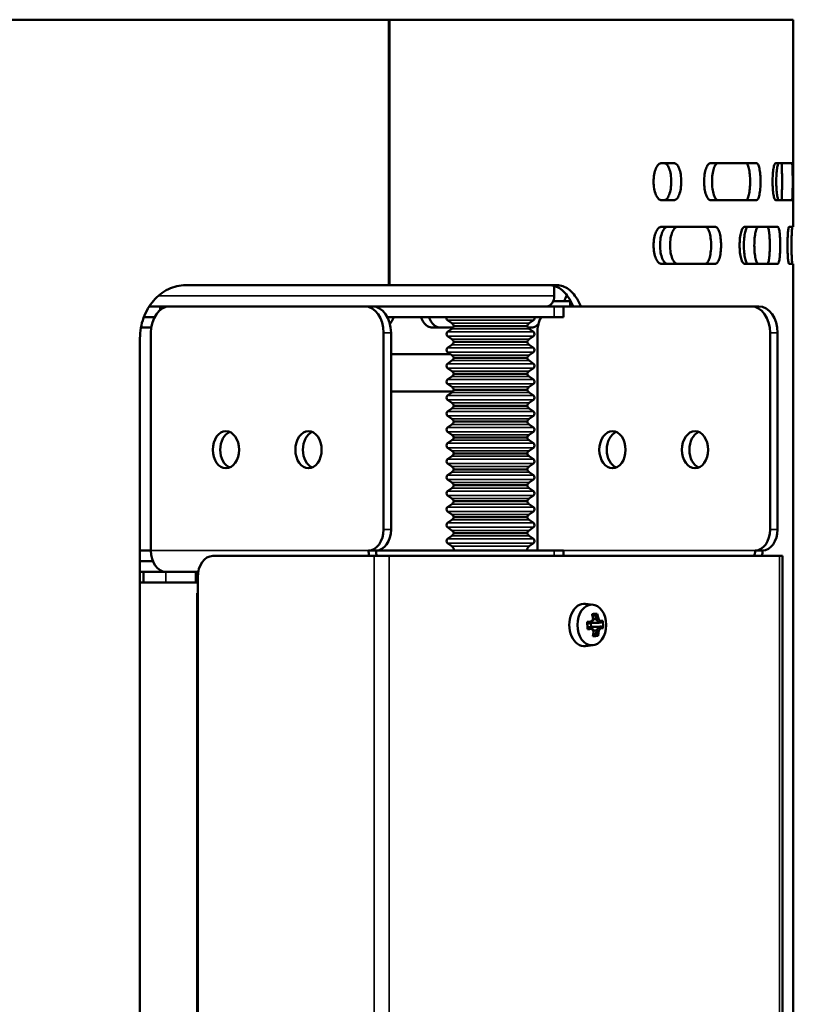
# Model space of a CAD drawing. Header units: millimetres. Extents: x -1169 to 6987, y -1641 to 2057.
# Tile 36 of 36: x 6819 to 6965, y 653 to 838. Entities that reach past the tile are written whole.
import ezdxf

# ---------------------------------------------------------------- set-up
doc = ezdxf.new("R2010")
doc.units = ezdxf.units.MM
doc.layers.add('Видимые тонкие (ГОСТ)', color=7, linetype='Continuous', lineweight=35)
doc.layers.add('Видимый контур (ГОСТ)', color=7, linetype='Continuous', lineweight=50)

msp = doc.modelspace()

# ---------------------------------------------------------------- linework, layer by layer
at = {"layer": 'Видимые тонкие (ГОСТ)'}
for p, q in [((6845.13, 786), (6919.73, 786)), ((6919.73, 784), (6919.73, 782)), ((6899.62, 781.39), (6915.8, 781.39)), ((6900.43, 780.82), (6914.98, 780.82)), ((6887.56, 779), (6888.97, 779)), ((6899.62, 779.21), (6915.8, 779.21)), ((6900.43, 779.78), (6914.98, 779.78)), ((6960.39, 779), (6961.8, 779)), ((6899.62, 778.39), (6915.8, 778.39)), ((6900.43, 777.82), (6914.98, 777.82)), ((6899.62, 776.21), (6915.8, 776.21)), ((6899.62, 775.39), (6915.8, 775.39)), ((6900.43, 776.78), (6914.98, 776.78)), ((6900.43, 774.82), (6914.98, 774.82)), ((6900.43, 773.78), (6914.98, 773.78)), ((6899.62, 773.21), (6915.8, 773.21)), ((6899.62, 772.39), (6915.8, 772.39)), ((6900.43, 771.82), (6914.98, 771.82)), ((6899.62, 770.21), (6915.8, 770.21)), ((6900.43, 770.78), (6914.98, 770.78)), ((6899.62, 769.39), (6915.8, 769.39)), ((6900.43, 768.82), (6914.98, 768.82)), ((6900.43, 767.78), (6914.98, 767.78)), ((6899.62, 767.21), (6915.8, 767.21)), ((6899.62, 766.39), (6915.8, 766.39)), ((6899.62, 764.21), (6915.8, 764.21)), ((6900.43, 765.82), (6914.98, 765.82)), ((6900.43, 764.78), (6914.98, 764.78)), ((6899.62, 763.39), (6915.8, 763.39)), ((6900.43, 762.82), (6914.98, 762.82)), ((6899.62, 761.21), (6915.8, 761.21)), ((6899.62, 760.39), (6915.8, 760.39)), ((6900.43, 761.78), (6914.98, 761.78)), ((6900.43, 759.82), (6914.98, 759.82)), ((6900.43, 758.78), (6914.98, 758.78)), ((6899.62, 758.21), (6915.8, 758.21)), ((6899.62, 757.39), (6915.8, 757.39)), ((6900.43, 756.82), (6914.98, 756.82)), ((6899.62, 755.21), (6915.8, 755.21)), ((6900.43, 755.78), (6914.98, 755.78)), ((6899.62, 754.39), (6915.8, 754.39)), ((6900.43, 753.82), (6914.98, 753.82)), ((6899.62, 752.21), (6915.8, 752.21)), ((6899.62, 751.39), (6915.8, 751.39)), ((6900.43, 752.78), (6914.98, 752.78)), ((6900.43, 750.82), (6914.98, 750.82)), ((6900.43, 749.78), (6914.98, 749.78)), ((6899.62, 749.21), (6915.8, 749.21)), ((6899.62, 748.39), (6915.8, 748.39)), ((6900.43, 747.82), (6914.98, 747.82)), ((6899.62, 746.21), (6915.8, 746.21)), ((6900.43, 746.78), (6914.98, 746.78)), ((6899.62, 745.39), (6915.8, 745.39)), ((6900.43, 744.82), (6914.98, 744.82)), ((6900.43, 743.78), (6914.98, 743.78)), ((6888.97, 742), (6887.56, 742)), ((6899.62, 743.21), (6915.8, 743.21)), ((6899.62, 742.39), (6915.8, 742.39)), ((6900.43, 741.82), (6914.98, 741.82)), ((6961.8, 742), (6960.39, 742)), ((6899.62, 740.21), (6915.8, 740.21)), ((6900.43, 740.78), (6914.98, 740.78)), ((6899.62, 739.39), (6915.8, 739.39)), ((6900.43, 738.82), (6914.98, 738.82)), ((6843.72, 738), (6884.73, 738)), ((6885.79, 525), (6885.79, 737)), ((6888.62, 737), (6888.62, 525)), ((6919.73, 738), (6919.73, 737)), ((6921.49, 738), (6957.56, 738)), ((6962.16, 525), (6962.16, 737)), ((6846.54, 734), (6846.54, 732))]:
    msp.add_line(p, q, dxfattribs=at)
at = {"layer": 'Видимый контур (ГОСТ)'}
for p, q in [((6888.58, 838), (6444.77, 838)), ((6888.58, 788), (6888.58, 838)), ((6888.58, 838), (6888.65, 838)), ((6888.65, 838), (6888.65, 788)), ((6964.77, 838), (6888.65, 838)), ((6964.77, 799), (6964.77, 838)), ((6942.25, 811), (6939.95, 811)), ((6957.82, 811), (6949.19, 811)), ((6964.52, 811), (6961.45, 811)), ((6939.95, 804), (6942.25, 804)), ((6949.19, 804), (6957.82, 804)), ((6961.45, 804), (6964.52, 804)), ((6950.02, 799), (6939.95, 799)), ((6961.81, 799), (6955.59, 799)), ((6964.77, 799), (6963.97, 799)), ((6939.95, 792), (6950.02, 792)), ((6955.59, 792), (6961.81, 792)), ((6963.97, 792), (6964.77, 792)), ((6964.77, 633), (6964.77, 792)), ((6888.58, 788), (6850.25, 788)), ((6888.65, 788), (6888.58, 788)), ((6920.26, 788), (6888.65, 788)), ((6919.73, 787.87), (6919.73, 786)), ((6919.54, 785), (6922.71, 785)), ((6922.71, 784), (6922.71, 785)), ((6845.48, 784), (6843.41, 784)), ((6843.41, 784), (6845.48, 784)), ((6845.48, 784), (6847.25, 784)), ((6845.48, 783.33), (6845.48, 784)), ((6847.25, 784), (6884.02, 784)), ((6885.43, 784), (6884.02, 784)), ((6919.73, 784), (6885.43, 784)), ((6918.67, 784.06), (6918.67, 784)), ((6919, 784.25), (6919, 784)), ((6919.73, 784), (6921.49, 784)), ((6921.49, 782), (6921.49, 784)), ((6956.85, 784), (6921.49, 784)), ((6958.27, 784), (6956.85, 784)), ((6842.39, 782), (6844.42, 782)), ((6888.26, 782), (6919.73, 782)), ((6900.43, 780.82), (6899.62, 781.39)), ((6914.98, 780.82), (6915.8, 781.39)), ((6921.49, 782), (6919.73, 782)), ((6843.79, 780), (6841.84, 780)), ((6843.72, 738), (6843.72, 779)), ((6887.56, 779), (6887.56, 742)), ((6888.97, 779), (6888.97, 742)), ((6900.66, 780), (6896.76, 780)), ((6900.43, 779.78), (6899.62, 779.21)), ((6900.81, 780.3), (6914.6, 780.3)), ((6915.49, 780), (6914.76, 780)), ((6914.98, 779.78), (6915.8, 779.21)), ((6916.55, 779), (6916.55, 738)), ((6960.39, 779), (6960.39, 742)), ((6961.8, 742), (6961.8, 779)), ((6841.66, 643), (6841.66, 778)), ((6900.43, 777.82), (6899.62, 778.39)), ((6900.81, 777.3), (6914.6, 777.3)), ((6914.98, 777.82), (6915.8, 778.39)), ((6900.43, 776.78), (6899.62, 776.21)), ((6900.43, 774.82), (6899.62, 775.39)), ((6914.98, 776.78), (6915.8, 776.21)), ((6914.98, 774.82), (6915.8, 775.39)), ((6888.97, 775), (6900.18, 775)), ((6900.43, 773.78), (6899.62, 773.21)), ((6900.81, 774.3), (6914.6, 774.3)), ((6914.98, 773.78), (6915.8, 773.21)), ((6900.43, 771.82), (6899.62, 772.39)), ((6914.98, 771.82), (6915.8, 772.39)), ((6900.43, 770.78), (6899.62, 770.21)), ((6900.81, 771.3), (6914.6, 771.3)), ((6914.98, 770.78), (6915.8, 770.21)), ((6900.66, 768), (6888.97, 768)), ((6900.43, 768.82), (6899.62, 769.39)), ((6900.43, 767.78), (6899.62, 767.21)), ((6900.81, 768.3), (6914.6, 768.3)), ((6914.98, 768.82), (6915.8, 769.39)), ((6914.98, 767.78), (6915.8, 767.21)), ((6900.43, 765.82), (6899.62, 766.39)), ((6914.98, 765.82), (6915.8, 766.39)), ((6900.43, 764.78), (6899.62, 764.21)), ((6900.81, 765.3), (6914.6, 765.3)), ((6914.98, 764.78), (6915.8, 764.21)), ((6900.43, 762.82), (6899.62, 763.39)), ((6900.81, 762.3), (6914.6, 762.3)), ((6914.98, 762.82), (6915.8, 763.39)), ((6900.43, 761.78), (6899.62, 761.21)), ((6900.43, 759.82), (6899.62, 760.39)), ((6914.98, 761.78), (6915.8, 761.21)), ((6914.98, 759.82), (6915.8, 760.39)), ((6900.43, 758.78), (6899.62, 758.21)), ((6900.81, 759.3), (6914.6, 759.3)), ((6914.98, 758.78), (6915.8, 758.21)), ((6900.43, 756.82), (6899.62, 757.39)), ((6914.98, 756.82), (6915.8, 757.39)), ((6900.43, 755.78), (6899.62, 755.21)), ((6900.81, 756.3), (6914.6, 756.3)), ((6914.98, 755.78), (6915.8, 755.21)), ((6900.43, 753.82), (6899.62, 754.39)), ((6900.81, 753.3), (6914.6, 753.3)), ((6914.98, 753.82), (6915.8, 754.39)), ((6900.43, 752.78), (6899.62, 752.21)), ((6900.43, 750.82), (6899.62, 751.39)), ((6914.98, 752.78), (6915.8, 752.21)), ((6914.98, 750.82), (6915.8, 751.39)), ((6900.43, 749.78), (6899.62, 749.21)), ((6900.81, 750.3), (6914.6, 750.3)), ((6914.98, 749.78), (6915.8, 749.21)), ((6900.43, 747.82), (6899.62, 748.39)), ((6914.98, 747.82), (6915.8, 748.39)), ((6900.43, 746.78), (6899.62, 746.21)), ((6900.81, 747.3), (6914.6, 747.3)), ((6914.98, 746.78), (6915.8, 746.21)), ((6900.43, 744.82), (6899.62, 745.39)), ((6900.43, 743.78), (6899.62, 743.21)), ((6900.81, 744.3), (6914.6, 744.3)), ((6914.98, 744.82), (6915.8, 745.39)), ((6914.98, 743.78), (6915.8, 743.21)), ((6900.43, 741.82), (6899.62, 742.39)), ((6914.98, 741.82), (6915.8, 742.39)), ((6900.43, 740.78), (6899.62, 740.21)), ((6900.81, 741.3), (6914.6, 741.3)), ((6914.98, 740.78), (6915.8, 740.21)), ((6900.43, 738.82), (6899.62, 739.39)), ((6914.98, 738.82), (6915.8, 739.39)), ((6843.72, 738), (6841.66, 738)), ((6855.38, 737), (6885.79, 737)), ((6886.14, 738), (6884.73, 738)), ((6888.62, 737), (6885.79, 737)), ((6919.73, 738), (6886.14, 738)), ((6888.62, 737), (6962.16, 737)), ((6919.73, 738), (6921.49, 738)), ((6921.49, 737), (6921.49, 738)), ((6957.56, 738), (6958.97, 738)), ((6962.74, 737), (6962.16, 737)), ((6962.74, 525), (6962.74, 737)), ((6841.66, 736), (6844.09, 736)), ((6844.09, 736), (6841.66, 736)), ((6842.3, 734), (6841.66, 734)), ((6842.3, 734), (6841.66, 734)), ((6846.54, 734), (6842.3, 734)), ((6842.3, 734), (6842.3, 732)), ((6845.84, 734.13), (6845.84, 734)), ((6846.54, 734), (6852.2, 734)), ((6852.2, 732), (6852.2, 734)), ((6852.64, 734), (6852.2, 734)), ((6852.55, 733), (6852.55, 529)), ((6841.66, 732), (6842.3, 732)), ((6842.3, 732), (6846.54, 732)), ((6852.2, 732), (6846.54, 732)), ((6852.55, 730), (6852.44, 730)), ((6852.44, 528), (6852.44, 730)), ((6927.04, 727.81), (6925.63, 727.98)), ((6927.44, 725.95), (6926.99, 725.57)), ((6925.96, 723.57), (6926.68, 723.57)), ((6926.66, 723.57), (6926.63, 724.33)), ((6926.89, 723.67), (6926.69, 723.56)), ((6926.86, 724.43), (6926.76, 724.48)), ((6926.86, 724.43), (6928.12, 724.43)), ((6928.62, 723.71), (6926.89, 723.67)), ((6928.14, 723.67), (6926.89, 723.67)), ((6927.63, 725.06), (6927.08, 725.06)), ((6927.11, 722.46), (6927.58, 722.08)), ((6927.14, 722.98), (6927.7, 722.98)), ((6927.04, 720.19), (6925.63, 720.01))]:
    msp.add_line(p, q, dxfattribs=at)
for centre, radius, start, end in [((6899.91, 781.8), 0.5, 156.4218, 234.8183), ((6899.86, 780), 1, 17.4576, 54.8183), ((6915.56, 780), 1, 125.1817, 162.5424), ((6915.51, 781.8), 0.5, 305.1817, 23.5782), ((6899.91, 778.8), 0.5, 125.1817, 234.8183), ((6899.86, 780.6), 1, 305.1817, 342.5424), ((6915.56, 780.6), 1, 197.4576, 234.8183), ((6915.51, 778.8), 0.5, 305.1817, 54.8183), ((6899.86, 777), 1, 17.4576, 54.8183), ((6899.86, 777.6), 1, 305.1817, 342.5424), ((6915.56, 777), 1, 125.1817, 162.5424), ((6915.56, 777.6), 1, 197.4576, 234.8183), ((6899.91, 775.8), 0.5, 125.1817, 234.8183), ((6915.51, 775.8), 0.5, 305.1817, 54.8183), ((6899.86, 774), 1, 17.4576, 54.8183), ((6899.86, 774.6), 1, 305.1817, 342.5424), ((6915.56, 774), 1, 125.1817, 162.5424), ((6915.56, 774.6), 1, 197.4576, 234.8183), ((6899.91, 772.8), 0.5, 125.1817, 234.8183), ((6899.86, 771), 1, 17.4576, 54.8183), ((6915.56, 771), 1, 125.1817, 162.5424), ((6915.51, 772.8), 0.5, 305.1817, 54.8183), ((6899.91, 769.8), 0.5, 125.1817, 234.8183), ((6899.86, 771.6), 1, 305.1817, 342.5424), ((6915.56, 771.6), 1, 197.4576, 234.8183), ((6915.51, 769.8), 0.5, 305.1817, 54.8183), ((6899.86, 768), 1, 17.4576, 54.8183), ((6899.86, 768.6), 1, 305.1817, 342.5424), ((6915.56, 768), 1, 125.1817, 162.5424), ((6915.56, 768.6), 1, 197.4576, 234.8183), ((6899.91, 766.8), 0.5, 125.1817, 234.8183), ((6915.51, 766.8), 0.5, 305.1817, 54.8183), ((6899.91, 763.8), 0.5, 125.1817, 234.8183), ((6899.86, 765), 1, 17.4576, 54.8183), ((6899.86, 765.6), 1, 305.1817, 342.5424), ((6915.56, 765), 1, 125.1817, 162.5424), ((6915.56, 765.6), 1, 197.4576, 234.8183), ((6915.51, 763.8), 0.5, 305.1817, 54.8183), ((6899.86, 762), 1, 17.4576, 54.8183), ((6899.86, 762.6), 1, 305.1817, 342.5424), ((6915.56, 762), 1, 125.1817, 162.5424), ((6915.56, 762.6), 1, 197.4576, 234.8183), ((6899.91, 760.8), 0.5, 125.1817, 234.8183), ((6915.51, 760.8), 0.5, 305.1817, 54.8183), ((6899.86, 759), 1, 17.4576, 54.8183), ((6899.86, 759.6), 1, 305.1817, 342.5424), ((6915.56, 759), 1, 125.1817, 162.5424), ((6915.56, 759.6), 1, 197.4576, 234.8183), ((6899.91, 757.8), 0.5, 125.1817, 234.8183), ((6899.86, 756), 1, 17.4576, 54.8183), ((6915.56, 756), 1, 125.1817, 162.5424), ((6915.51, 757.8), 0.5, 305.1817, 54.8183), ((6899.91, 754.8), 0.5, 125.1817, 234.8183), ((6899.86, 756.6), 1, 305.1817, 342.5424), ((6915.56, 756.6), 1, 197.4576, 234.8183), ((6915.51, 754.8), 0.5, 305.1817, 54.8183), ((6899.86, 753), 1, 17.4576, 54.8183), ((6899.86, 753.6), 1, 305.1817, 342.5424), ((6915.56, 753), 1, 125.1817, 162.5424), ((6915.56, 753.6), 1, 197.4576, 234.8183), ((6899.91, 751.8), 0.5, 125.1817, 234.8183), ((6915.51, 751.8), 0.5, 305.1817, 54.8183), ((6899.86, 750), 1, 17.4576, 54.8183), ((6899.86, 750.6), 1, 305.1817, 342.5424), ((6915.56, 750), 1, 125.1817, 162.5424), ((6915.56, 750.6), 1, 197.4576, 234.8183), ((6899.91, 748.8), 0.5, 125.1817, 234.8183), ((6899.86, 747), 1, 17.4576, 54.8183), ((6915.56, 747), 1, 125.1817, 162.5424), ((6915.51, 748.8), 0.5, 305.1817, 54.8183), ((6899.91, 745.8), 0.5, 125.1817, 234.8183), ((6899.86, 747.6), 1, 305.1817, 342.5424), ((6915.56, 747.6), 1, 197.4576, 234.8183), ((6915.51, 745.8), 0.5, 305.1817, 54.8183), ((6899.86, 744), 1, 17.4576, 54.8183), ((6899.86, 744.6), 1, 305.1817, 342.5424), ((6915.56, 744), 1, 125.1817, 162.5424), ((6915.56, 744.6), 1, 197.4576, 234.8183), ((6899.91, 742.8), 0.5, 125.1817, 234.8183), ((6899.86, 741), 1, 17.4576, 54.8183), ((6915.56, 741), 1, 125.1817, 162.5424), ((6915.51, 742.8), 0.5, 305.1817, 54.8183), ((6899.91, 739.8), 0.5, 125.1817, 234.8183), ((6899.86, 741.6), 1, 305.1817, 342.5424), ((6915.56, 741.6), 1, 197.4576, 234.8183), ((6915.51, 739.8), 0.5, 305.1817, 54.8183), ((6899.86, 738), 1, 0, 54.8183), ((6915.56, 738), 1, 125.1817, 180)]:
    msp.add_arc(centre, radius, start, end, dxfattribs=at)
for centre, major_axis, ratio, start_param, end_param in [((6918.31, 786), (0, -2), 0.707107, 0, 1.570796), ((6847.25, 779), (0, 5), 0.707107, 0, 1.570796), ((6884.02, 779), (0, 5), 0.707107, 4.712389, 6.283185), ((6885.43, 779), (0, 5), 0.707107, 4.712389, 6.283185), ((6956.85, 779), (0, 5), 0.707107, 4.712389, 6.283185), ((6958.27, 779), (0, 5), 0.707107, 4.712389, 6.283185), ((6920.08, 779), (0, 5), 0.707107, 0.927295, 1.570796), ((6859.27, 757), (0, 3.5), 0.707107, 0.289752, 2.851841), ((6874.83, 757), (0, 3.5), 0.707107, 0.289752, 2.851841), ((6932.1, 757), (0, 3.5), 0.707107, 0.289752, 2.851841), ((6947.66, 757), (0, 3.5), 0.707107, 0.289752, 2.851841), ((6884.73, 742), (0, -4), 0.707107, 0, 1.570796), ((6886.14, 742), (0, -4), 0.707107, 0, 1.570796), ((6957.56, 742), (0, -4), 0.707107, 0, 1.570796), ((6958.97, 742), (0, -4), 0.707107, 0, 1.570796), ((6846.54, 738), (0, -4), 0.707107, 4.712389, 6.283185), ((6855.38, 733), (0, 4), 0.707107, 0, 1.570796), ((6887.56, 738), (0, 4), 0.707107, 1.570796, 1.823477), ((6887.56, 738), (0, -2), 0.707107, 4.712389, 5.235988), ((6956.15, 738), (0, 2), 0.707107, 4.18879, 4.712389), ((6956.15, 738), (0, -4), 0.707107, 1.318116, 1.570796), ((6852.2, 730), (0, 4), 0.707107, 6.128812, 6.283185), ((6852.2, 730), (0, 2), 0.707107, 6.030505, 6.283185), ((6925.39, 724), (0, -4), 0.707107, 3.053992, 6.370786), ((6922.42, 724.88), (-5, -3.9), 0.52388, 2.109512, 2.214955), ((6923.58, 722.92), (-5.81, -2.58), 0.32337, 3.76126, 3.978371), ((6922.62, 723.97), (0.45, -6.43), 0.706259, 1.703203, 1.850682), ((6922.83, 723.98), (-0.43, 6.14), 0.706259, 4.83321, 4.983271), ((6923.37, 724.02), (0.43, -6.14), 0.706259, 1.691617, 1.841679), ((6923.59, 724.03), (-0.45, 6.43), 0.706259, 4.844795, 4.992275), ((6923.73, 724.97), (-5.34, 3.42), 0.47492, 4.022029, 4.127473), ((6923.08, 724.69), (-6.44, -0.22), 0.03462, 2.026788, 2.174267), ((6924.31, 724.05), (0.28, -6.35), 0.258394, 1.426396, 1.643507), ((6923.09, 724.38), (6.16, 0.21), 0.03462, 5.192095, 5.327446), ((6923.12, 723.62), (-6.16, -0.21), 0.03462, 2.050571, 2.185853), ((6923.13, 723.31), (6.44, 0.22), 0.03462, 5.168381, 5.31586), ((6922.58, 724.68), (4.8, 3.75), 0.52388, 5.228269, 5.379383), ((6952.15, 770.82), (-32.94, -48.91), 0.18338, 0.461087, 0.461306), ((6922.63, 723.25), (-5.13, 3.29), 0.47492, 3.999194, 4.150308), ((6922.48, 723.03), (5.34, -3.42), 0.47492, 0.880437, 0.98588), ((6956.21, 682.92), (-36.34, 44.21), 0.176466, 5.800702, 5.800921), ((6923.58, 724.75), (5.13, -3.29), 0.47492, 0.857602, 1.008715), ((6923.63, 723.32), (-4.8, -3.75), 0.52388, 2.086677, 2.23779), ((6923.79, 723.12), (5, 3.9), 0.52388, 5.251104, 5.356548), ((6923.09, 724.38), (6.16, 0.21), 0.03462, 5.666929, 5.81699), ((6923.12, 723.62), (-6.16, -0.21), 0.03462, 2.525336, 2.675398), ((6894.05, 677.18), (32.94, 48.91), 0.18338, 6.067629, 6.067848), ((6923.08, 724.69), (-6.44, -0.22), 0.03462, 2.536922, 2.684401), ((6923.13, 723.31), (6.44, 0.22), 0.03462, 5.678514, 5.825994), ((6922.78, 723.95), (-1.03, 6.27), 0.965108, 4.471233, 4.688344), ((6922.62, 723.97), (0.45, -6.43), 0.706259, 1.193069, 1.340548), ((6923.51, 725.08), (5.95, -2.23), 0.383344, 5.474372, 5.691483), ((6922.83, 723.98), (-0.43, 6.14), 0.706259, 4.343665, 4.493727), ((6890, 765.08), (36.34, -44.21), 0.176466, 0.19416, 0.194379), ((6923.37, 724.02), (0.43, -6.14), 0.706259, 1.202073, 1.352134), ((6923.59, 724.03), (-0.45, 6.43), 0.706259, 4.334662, 4.482141)]:
    msp.add_ellipse(centre, major_axis=major_axis, ratio=ratio, start_param=start_param, end_param=end_param, dxfattribs=at)
for centre, major_axis in [((6857.86, 757), (0, 3.5)), ((6873.41, 757), (0, 3.5)), ((6930.69, 757), (0, 3.5)), ((6946.25, 757), (0, 3.5)), ((6926.8, 724), (0, 3.83))]:
    msp.add_ellipse(centre, major_axis=major_axis, ratio=0.707107, dxfattribs=at)
for points, knots in [([(6939.95, 811), (6939.76, 811), (6939.56, 810.91), (6939.19, 810.55), (6939.02, 810.28), (6938.74, 809.66), (6938.63, 809.27), (6938.47, 808.41), (6938.43, 807.94), (6938.43, 807.5)], [-0.5286147, -0.5286147, -0.5286147, -0.5286147, -0.396127, -0.396127, -0.2636393, -0.2636393, -0.1318197, -0.1318197, 0, 0, 0, 0]), ([(6940.37, 804), (6940.55, 804), (6940.74, 804.09), (6941.09, 804.44), (6941.24, 804.71), (6941.49, 805.34), (6941.6, 805.73), (6941.74, 806.59), (6941.78, 807.06), (6941.78, 807.94), (6941.74, 808.41), (6941.6, 809.27), (6941.49, 809.66), (6941.24, 810.28), (6941.09, 810.55), (6940.74, 810.91), (6940.55, 811), (6940.37, 811)], [0.528138, 0.528138, 0.528138, 0.528138, 0.660279, 0.660279, 0.792419, 0.792419, 0.924239, 0.924239, 1.056059, 1.056059, 1.187879, 1.187879, 1.319699, 1.319699, 1.451839, 1.451839, 1.58398, 1.58398, 1.58398, 1.58398]), ([(6942.25, 811), (6942.43, 811), (6942.62, 810.91), (6942.97, 810.55), (6943.13, 810.28), (6943.37, 809.66), (6943.48, 809.27), (6943.62, 808.41), (6943.66, 807.94), (6943.66, 807.06), (6943.62, 806.59), (6943.48, 805.73), (6943.37, 805.34), (6943.13, 804.71), (6942.97, 804.44), (6942.62, 804.09), (6942.43, 804), (6942.25, 804)], [0.528126, 0.528126, 0.528126, 0.528126, 0.660262, 0.660262, 0.792398, 0.792398, 0.924218, 0.924218, 1.056039, 1.056039, 1.187859, 1.187859, 1.319679, 1.319679, 1.451815, 1.451815, 1.583951, 1.583951, 1.583951, 1.583951]), ([(6949.19, 804), (6949.03, 804), (6948.87, 804.09), (6948.57, 804.45), (6948.43, 804.72), (6948.21, 805.34), (6948.11, 805.73), (6947.98, 806.59), (6947.95, 807.06), (6947.95, 807.5), (6947.95, 807.94), (6947.98, 808.41), (6948.11, 809.27), (6948.21, 809.66), (6948.43, 810.28), (6948.57, 810.55), (6948.87, 810.91), (6949.03, 811), (6949.19, 811)], [1.593903, 1.593903, 1.593903, 1.593903, 1.727986, 1.727986, 1.862068, 1.862068, 1.99382, 1.99382, 2.125571, 2.125571, 2.125571, 2.257323, 2.257323, 2.389075, 2.389075, 2.523157, 2.523157, 2.65724, 2.65724, 2.65724, 2.65724]), ([(6950.61, 811), (6950.46, 811), (6950.31, 810.91), (6950.03, 810.55), (6949.9, 810.29), (6949.69, 809.66), (6949.6, 809.27), (6949.48, 808.41), (6949.45, 807.94), (6949.45, 807.06), (6949.48, 806.59), (6949.6, 805.73), (6949.69, 805.34), (6949.9, 804.71), (6950.03, 804.44), (6950.31, 804.09), (6950.46, 804), (6950.61, 804)], [0.527435, 0.527435, 0.527435, 0.527435, 0.659286, 0.659286, 0.791138, 0.791138, 0.922977, 0.922977, 1.054817, 1.054817, 1.186657, 1.186657, 1.318497, 1.318497, 1.450348, 1.450348, 1.582199, 1.582199, 1.582199, 1.582199]), ([(6955.85, 804), (6955.95, 804), (6956.05, 804.09), (6956.25, 804.44), (6956.34, 804.71), (6956.47, 805.34), (6956.53, 805.73), (6956.61, 806.59), (6956.63, 807.06), (6956.63, 807.94), (6956.61, 808.41), (6956.53, 809.27), (6956.47, 809.66), (6956.34, 810.28), (6956.25, 810.55), (6956.05, 810.91), (6955.95, 811), (6955.85, 811)], [0.527896, 0.527896, 0.527896, 0.527896, 0.659929, 0.659929, 0.791961, 0.791961, 0.923788, 0.923788, 1.055615, 1.055615, 1.187441, 1.187441, 1.319268, 1.319268, 1.451301, 1.451301, 1.583333, 1.583333, 1.583333, 1.583333]), ([(6957.82, 811), (6957.92, 811), (6958.03, 810.91), (6958.22, 810.55), (6958.31, 810.28), (6958.44, 809.66), (6958.5, 809.27), (6958.58, 808.41), (6958.6, 807.94), (6958.6, 807.06), (6958.58, 806.59), (6958.5, 805.73), (6958.44, 805.34), (6958.31, 804.71), (6958.22, 804.44), (6958.03, 804.09), (6957.92, 804), (6957.82, 804)], [0.527888, 0.527888, 0.527888, 0.527888, 0.659917, 0.659917, 0.791947, 0.791947, 0.923774, 0.923774, 1.055601, 1.055601, 1.187428, 1.187428, 1.319254, 1.319254, 1.451284, 1.451284, 1.583314, 1.583314, 1.583314, 1.583314]), ([(6961.45, 804), (6961.38, 804), (6961.3, 804.09), (6961.16, 804.45), (6961.09, 804.72), (6960.99, 805.34), (6960.94, 805.73), (6960.88, 806.59), (6960.86, 807.06), (6960.86, 807.5), (6960.86, 807.94), (6960.88, 808.41), (6960.94, 809.27), (6960.99, 809.66), (6961.09, 810.28), (6961.16, 810.55), (6961.3, 810.91), (6961.38, 811), (6961.45, 811)], [1.592092, 1.592092, 1.592092, 1.592092, 1.725842, 1.725842, 1.859593, 1.859593, 1.991359, 1.991359, 2.123125, 2.123125, 2.123125, 2.254891, 2.254891, 2.386657, 2.386657, 2.520407, 2.520407, 2.654158, 2.654158, 2.654158, 2.654158]), ([(6962.07, 811), (6962.01, 811), (6961.94, 810.91), (6961.82, 810.55), (6961.76, 810.29), (6961.66, 809.66), (6961.62, 809.27), (6961.56, 808.41), (6961.55, 807.94), (6961.55, 807.06), (6961.56, 806.59), (6961.62, 805.73), (6961.66, 805.34), (6961.76, 804.71), (6961.82, 804.44), (6961.94, 804.09), (6962.01, 804), (6962.07, 804)], [0.527537, 0.527537, 0.527537, 0.527537, 0.659422, 0.659422, 0.791308, 0.791308, 0.923144, 0.923144, 1.054981, 1.054981, 1.186818, 1.186818, 1.318655, 1.318655, 1.45054, 1.45054, 1.582426, 1.582426, 1.582426, 1.582426]), ([(6962.52, 804), (6962.54, 804), (6962.56, 804.09), (6962.59, 804.44), (6962.6, 804.71), (6962.63, 805.34), (6962.63, 805.73), (6962.65, 806.59), (6962.65, 807.06), (6962.65, 807.94), (6962.65, 808.41), (6962.63, 809.27), (6962.63, 809.66), (6962.6, 810.29), (6962.59, 810.55), (6962.56, 810.91), (6962.54, 811), (6962.52, 811)], [0.527693, 0.527693, 0.527693, 0.527693, 0.65964, 0.65964, 0.791587, 0.791587, 0.923419, 0.923419, 1.055252, 1.055252, 1.187084, 1.187084, 1.318916, 1.318916, 1.450863, 1.450863, 1.58281, 1.58281, 1.58281, 1.58281]), ([(6964.52, 811), (6964.54, 811), (6964.56, 810.91), (6964.59, 810.55), (6964.61, 810.29), (6964.63, 809.66), (6964.64, 809.27), (6964.65, 808.41), (6964.65, 807.94), (6964.65, 807.06), (6964.65, 806.59), (6964.64, 805.73), (6964.63, 805.34), (6964.61, 804.71), (6964.59, 804.44), (6964.56, 804.09), (6964.54, 804), (6964.52, 804)], [0.527688, 0.527688, 0.527688, 0.527688, 0.659634, 0.659634, 0.791579, 0.791579, 0.923411, 0.923411, 1.055244, 1.055244, 1.187076, 1.187076, 1.318908, 1.318908, 1.450854, 1.450854, 1.582799, 1.582799, 1.582799, 1.582799]), ([(6938.43, 807.5), (6938.43, 807.06), (6938.47, 806.59), (6938.63, 805.73), (6938.74, 805.34), (6939.02, 804.72), (6939.19, 804.45), (6939.56, 804.09), (6939.76, 804), (6939.95, 804)], [1.0569489, 1.0569489, 1.0569489, 1.0569489, 1.1887686, 1.1887686, 1.3205883, 1.3205883, 1.4530759, 1.4530759, 1.5855636, 1.5855636, 1.5855636, 1.5855636]), ([(6939.95, 799), (6939.76, 799), (6939.56, 798.91), (6939.19, 798.55), (6939.02, 798.28), (6938.74, 797.66), (6938.63, 797.27), (6938.47, 796.41), (6938.43, 795.94), (6938.43, 795.5)], [0.5283342, 0.5283342, 0.5283342, 0.5283342, 0.6608219, 0.6608219, 0.7933096, 0.7933096, 0.9251292, 0.9251292, 1.0569489, 1.0569489, 1.0569489, 1.0569489]), ([(6941.09, 792), (6940.91, 792), (6940.72, 792.09), (6940.37, 792.45), (6940.21, 792.71), (6939.96, 793.34), (6939.84, 793.73), (6939.7, 794.59), (6939.66, 795.06), (6939.66, 795.94), (6939.7, 796.41), (6939.84, 797.27), (6939.96, 797.66), (6940.21, 798.28), (6940.37, 798.55), (6940.72, 798.91), (6940.91, 799), (6941.09, 799)], [0.527808, 0.527808, 0.527808, 0.527808, 0.659978, 0.659978, 0.792147, 0.792147, 0.92398, 0.92398, 1.055812, 1.055812, 1.187645, 1.187645, 1.319477, 1.319477, 1.451647, 1.451647, 1.583816, 1.583816, 1.583816, 1.583816]), ([(6942.97, 799), (6942.8, 799), (6942.61, 798.91), (6942.26, 798.55), (6942.1, 798.28), (6941.84, 797.66), (6941.73, 797.27), (6941.58, 796.41), (6941.55, 795.94), (6941.55, 795.06), (6941.58, 794.59), (6941.73, 793.73), (6941.84, 793.34), (6942.1, 792.71), (6942.26, 792.45), (6942.61, 792.09), (6942.8, 792), (6942.97, 792)], [0.527801, 0.527801, 0.527801, 0.527801, 0.659966, 0.659966, 0.79213, 0.79213, 0.923963, 0.923963, 1.055795, 1.055795, 1.187628, 1.187628, 1.319461, 1.319461, 1.451625, 1.451625, 1.58379, 1.58379, 1.58379, 1.58379]), ([(6948.14, 792), (6948.29, 792), (6948.44, 792.09), (6948.72, 792.44), (6948.85, 792.71), (6949.05, 793.34), (6949.14, 793.73), (6949.25, 794.59), (6949.28, 795.06), (6949.28, 795.94), (6949.25, 796.41), (6949.14, 797.27), (6949.05, 797.66), (6948.85, 798.29), (6948.72, 798.55), (6948.44, 798.91), (6948.29, 799), (6948.14, 799)], [0.527367, 0.527367, 0.527367, 0.527367, 0.659225, 0.659225, 0.791082, 0.791082, 0.922925, 0.922925, 1.054767, 1.054767, 1.186609, 1.186609, 1.318452, 1.318452, 1.450309, 1.450309, 1.582167, 1.582167, 1.582167, 1.582167]), ([(6950.02, 799), (6950.17, 799), (6950.32, 798.91), (6950.6, 798.55), (6950.73, 798.29), (6950.93, 797.66), (6951.02, 797.27), (6951.13, 796.41), (6951.16, 795.94), (6951.16, 795.06), (6951.13, 794.59), (6951.02, 793.73), (6950.93, 793.34), (6950.73, 792.71), (6950.6, 792.44), (6950.32, 792.09), (6950.17, 792), (6950.02, 792)], [0.527367, 0.527367, 0.527367, 0.527367, 0.659224, 0.659224, 0.791082, 0.791082, 0.922924, 0.922924, 1.054766, 1.054766, 1.186609, 1.186609, 1.318451, 1.318451, 1.450308, 1.450308, 1.582166, 1.582166, 1.582166, 1.582166]), ([(6955.59, 792), (6955.48, 792), (6955.35, 792.09), (6955.12, 792.45), (6955.01, 792.72), (6954.84, 793.34), (6954.77, 793.73), (6954.67, 794.59), (6954.64, 795.06), (6954.64, 795.5), (6954.64, 795.94), (6954.67, 796.41), (6954.77, 797.27), (6954.84, 797.66), (6955.01, 798.28), (6955.12, 798.55), (6955.35, 798.91), (6955.48, 799), (6955.59, 799)], [1.58532, 1.58532, 1.58532, 1.58532, 1.717814, 1.717814, 1.850309, 1.850309, 1.982128, 1.982128, 2.113948, 2.113948, 2.113948, 2.245767, 2.245767, 2.377587, 2.377587, 2.510081, 2.510081, 2.642576, 2.642576, 2.642576, 2.642576]), ([(6956.25, 792), (6956.15, 792), (6956.05, 792.09), (6955.85, 792.44), (6955.76, 792.71), (6955.61, 793.34), (6955.55, 793.73), (6955.47, 794.59), (6955.44, 795.06), (6955.44, 795.94), (6955.47, 796.41), (6955.55, 797.27), (6955.61, 797.66), (6955.76, 798.28), (6955.85, 798.55), (6956.05, 798.91), (6956.15, 799), (6956.25, 799)], [0.52763, 0.52763, 0.52763, 0.52763, 0.659686, 0.659686, 0.791743, 0.791743, 0.923579, 0.923579, 1.055416, 1.055416, 1.187253, 1.187253, 1.31909, 1.31909, 1.451146, 1.451146, 1.583202, 1.583202, 1.583202, 1.583202]), ([(6958.22, 799), (6958.12, 799), (6958.02, 798.91), (6957.82, 798.55), (6957.73, 798.28), (6957.59, 797.66), (6957.52, 797.27), (6957.44, 796.41), (6957.42, 795.94), (6957.42, 795.06), (6957.44, 794.59), (6957.52, 793.73), (6957.59, 793.34), (6957.73, 792.71), (6957.82, 792.44), (6958.02, 792.09), (6958.12, 792), (6958.22, 792)], [0.527626, 0.527626, 0.527626, 0.527626, 0.659679, 0.659679, 0.791732, 0.791732, 0.923569, 0.923569, 1.055405, 1.055405, 1.187242, 1.187242, 1.319079, 1.319079, 1.451132, 1.451132, 1.583185, 1.583185, 1.583185, 1.583185]), ([(6959.84, 792), (6959.91, 792), (6959.98, 792.09), (6960.1, 792.44), (6960.16, 792.71), (6960.25, 793.34), (6960.28, 793.73), (6960.33, 794.59), (6960.34, 795.06), (6960.34, 795.94), (6960.33, 796.41), (6960.28, 797.27), (6960.25, 797.66), (6960.16, 798.29), (6960.1, 798.55), (6959.98, 798.91), (6959.91, 799), (6959.84, 799)], [0.527407, 0.527407, 0.527407, 0.527407, 0.659304, 0.659304, 0.791202, 0.791202, 0.923044, 0.923044, 1.054886, 1.054886, 1.186728, 1.186728, 1.318569, 1.318569, 1.450467, 1.450467, 1.582365, 1.582365, 1.582365, 1.582365]), ([(6961.81, 799), (6961.88, 799), (6961.95, 798.91), (6962.07, 798.55), (6962.13, 798.29), (6962.22, 797.66), (6962.25, 797.27), (6962.3, 796.41), (6962.32, 795.94), (6962.32, 795.06), (6962.3, 794.59), (6962.25, 793.73), (6962.22, 793.34), (6962.13, 792.71), (6962.07, 792.44), (6961.95, 792.09), (6961.88, 792), (6961.81, 792)], [0.527406, 0.527406, 0.527406, 0.527406, 0.659303, 0.659303, 0.7912, 0.7912, 0.923042, 0.923042, 1.054883, 1.054883, 1.186725, 1.186725, 1.318567, 1.318567, 1.450464, 1.450464, 1.582361, 1.582361, 1.582361, 1.582361]), ([(6963.97, 792), (6963.93, 792), (6963.9, 792.09), (6963.82, 792.45), (6963.79, 792.71), (6963.73, 793.34), (6963.71, 793.73), (6963.68, 794.59), (6963.67, 795.06), (6963.67, 795.5), (6963.67, 795.94), (6963.68, 796.41), (6963.71, 797.27), (6963.73, 797.66), (6963.79, 798.28), (6963.82, 798.55), (6963.9, 798.91), (6963.93, 799), (6963.97, 799)], [1.58443, 1.58443, 1.58443, 1.58443, 1.716756, 1.716756, 1.849081, 1.849081, 1.980908, 1.980908, 2.112734, 2.112734, 2.112734, 2.24456, 2.24456, 2.376387, 2.376387, 2.508712, 2.508712, 2.641038, 2.641038, 2.641038, 2.641038]), ([(6964.59, 799), (6964.57, 799), (6964.56, 798.91), (6964.52, 798.55), (6964.5, 798.28), (6964.47, 797.66), (6964.46, 797.27), (6964.44, 796.41), (6964.44, 795.94), (6964.44, 795.06), (6964.44, 794.59), (6964.46, 793.73), (6964.47, 793.34), (6964.5, 792.71), (6964.52, 792.44), (6964.56, 792.09), (6964.57, 792), (6964.59, 792)], [0.527492, 0.527492, 0.527492, 0.527492, 0.659455, 0.659455, 0.791417, 0.791417, 0.923257, 0.923257, 1.055097, 1.055097, 1.186937, 1.186937, 1.318777, 1.318777, 1.450739, 1.450739, 1.582702, 1.582702, 1.582702, 1.582702]), ([(6938.43, 795.5), (6938.43, 795.06), (6938.47, 794.59), (6938.63, 793.73), (6938.74, 793.34), (6939.02, 792.72), (6939.19, 792.45), (6939.56, 792.09), (6939.76, 792), (6939.95, 792)], [1.0569489, 1.0569489, 1.0569489, 1.0569489, 1.1887686, 1.1887686, 1.3205883, 1.3205883, 1.4530759, 1.4530759, 1.5855636, 1.5855636, 1.5855636, 1.5855636]), ([(6841.66, 778), (6841.66, 779.26), (6841.89, 780.61), (6842.78, 783.07), (6843.45, 784.19), (6844.98, 785.96), (6845.95, 786.73), (6848.06, 787.75), (6849.19, 788), (6850.25, 788)], [0, 0, 0, 0, 0.378715, 0.378715, 0.75743, 0.75743, 1.140476, 1.140476, 1.523522, 1.523522, 1.523522, 1.523522]), ([(6923.27, 784), (6923.11, 784.38), (6922.94, 784.74), (6922.28, 785.96), (6921.65, 786.73), (6920.28, 787.75), (6919.53, 788), (6918.81, 788)], [-2.4254113, -2.4254113, -2.4254113, -2.4254113, -2.2849834, -2.2849834, -1.901835, -1.901835, -1.5186866, -1.5186866, -1.5186866, -1.5186866]), ([(6920.26, 788), (6920.97, 788), (6921.72, 787.75), (6923.1, 786.73), (6923.72, 785.96), (6924.39, 784.74), (6924.56, 784.38), (6924.72, 784)], [1.5184989, 1.5184989, 1.5184989, 1.5184989, 1.9015449, 1.9015449, 2.2845909, 2.2845909, 2.4249948, 2.4249948, 2.4249948, 2.4249948]), ([(6921.65, 785), (6921.75, 785.37), (6921.88, 785.7), (6922.05, 786.02), (6922.07, 786.06), (6922.1, 786.1)], [1.2031324, 1.2031324, 1.2031324, 1.2031324, 1.3184224, 1.3184224, 1.3369798, 1.3369798, 1.3369798, 1.3369798]), ([(6889.48, 782), (6889.35, 781.63), (6889.18, 781.3), (6888.92, 780.92), (6888.84, 780.82), (6888.75, 780.73)], [2.2633286, 2.2633286, 2.2633286, 2.2633286, 2.3788622, 2.3788622, 2.4234615, 2.4234615, 2.4234615, 2.4234615]), ([(6896.76, 780), (6896.47, 780), (6896.15, 780.09), (6895.57, 780.44), (6895.31, 780.71), (6894.92, 781.3), (6894.75, 781.63), (6894.63, 782)], [0.5273642, 0.5273642, 0.5273642, 0.5273642, 0.6592149, 0.6592149, 0.7910655, 0.7910655, 0.9063546, 0.9063546, 0.9063546, 0.9063546]), ([(6896.13, 782), (6896.25, 781.63), (6896.41, 781.3), (6896.81, 780.71), (6897.07, 780.44), (6897.65, 780.09), (6897.97, 780), (6898.26, 780)], [1.2031457, 1.2031457, 1.2031457, 1.2031457, 1.3184347, 1.3184347, 1.4502852, 1.4502852, 1.5821357, 1.5821357, 1.5821357, 1.5821357]), ([(6916.79, 780.82), (6916.64, 780.59), (6916.46, 780.4), (6916.02, 780.09), (6915.75, 780), (6915.49, 780)], [2.4105813, 2.4105813, 2.4105813, 2.4105813, 2.5124131, 2.5124131, 2.6449325, 2.6449325, 2.6449325, 2.6449325])]:
    msp.add_open_spline(points, degree=3, knots=knots, dxfattribs=at)
for points in [[(6923.2, 784.18), (6923.19, 784.12), (6923.19, 784.06), (6923.18, 784)], [(6927.06, 725.13), (6927.07, 725.09), (6927.08, 725.05), (6927.09, 725.02)], [(6928.03, 725.19), (6927.9, 725.15), (6927.77, 725.1), (6927.64, 725.05)], [(6926.74, 724.63), (6926.71, 724.53), (6926.68, 724.43), (6926.65, 724.34)], [(6926.79, 723.25), (6926.75, 723.36), (6926.72, 723.46), (6926.68, 723.56)], [(6928.38, 724.74), (6928.29, 724.64), (6928.21, 724.54), (6928.12, 724.44)], [(6928.43, 723.37), (6928.33, 723.47), (6928.24, 723.57), (6928.15, 723.66)], [(6927.14, 722.81), (6927.15, 722.85), (6927.15, 722.9), (6927.16, 722.94)], [(6928.11, 722.87), (6927.98, 722.91), (6927.84, 722.95), (6927.71, 722.98)]]:
    msp.add_open_spline(points, degree=3, dxfattribs=at)
for points, weights in [([(6926.86, 726.04), (6926.88, 725.98), (6926.9, 725.91)], [1, 1.00025945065, 1]), ([(6927.44, 725.95), (6927.63, 726.03), (6927.83, 726.11)], [1, 1.00025945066, 1]), ([(6926.68, 723.56), (6926.68, 723.56), (6926.68, 723.57)], [0.960465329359, 0.960447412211, 0.960429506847]), ([(6927.09, 725.02), (6927.09, 725.02), (6927.09, 725.02)], [0.960465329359, 0.960447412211, 0.960429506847]), ([(6928.12, 724.44), (6928.12, 724.44), (6928.12, 724.43)], [0.960465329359, 0.960447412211, 0.960429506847]), ([(6928.86, 724.79), (6928.72, 724.63), (6928.59, 724.48)], [1, 1.00025945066, 1]), ([(6928.62, 723.71), (6928.76, 723.57), (6928.91, 723.41)], [1, 1.00025945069, 1]), ([(6927.03, 722.05), (6927.02, 721.97), (6927, 721.89)], [1, 1.00025945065, 1]), ([(6927.97, 721.96), (6927.77, 722.02), (6927.58, 722.08)], [1, 1.00025945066, 1]), ([(6927.71, 722.98), (6927.71, 722.98), (6927.7, 722.98)], [0.960465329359, 0.960447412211, 0.960429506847])]:
    msp.add_rational_spline(points, weights, degree=2, dxfattribs=at)

doc.saveas('drawing.dxf')
